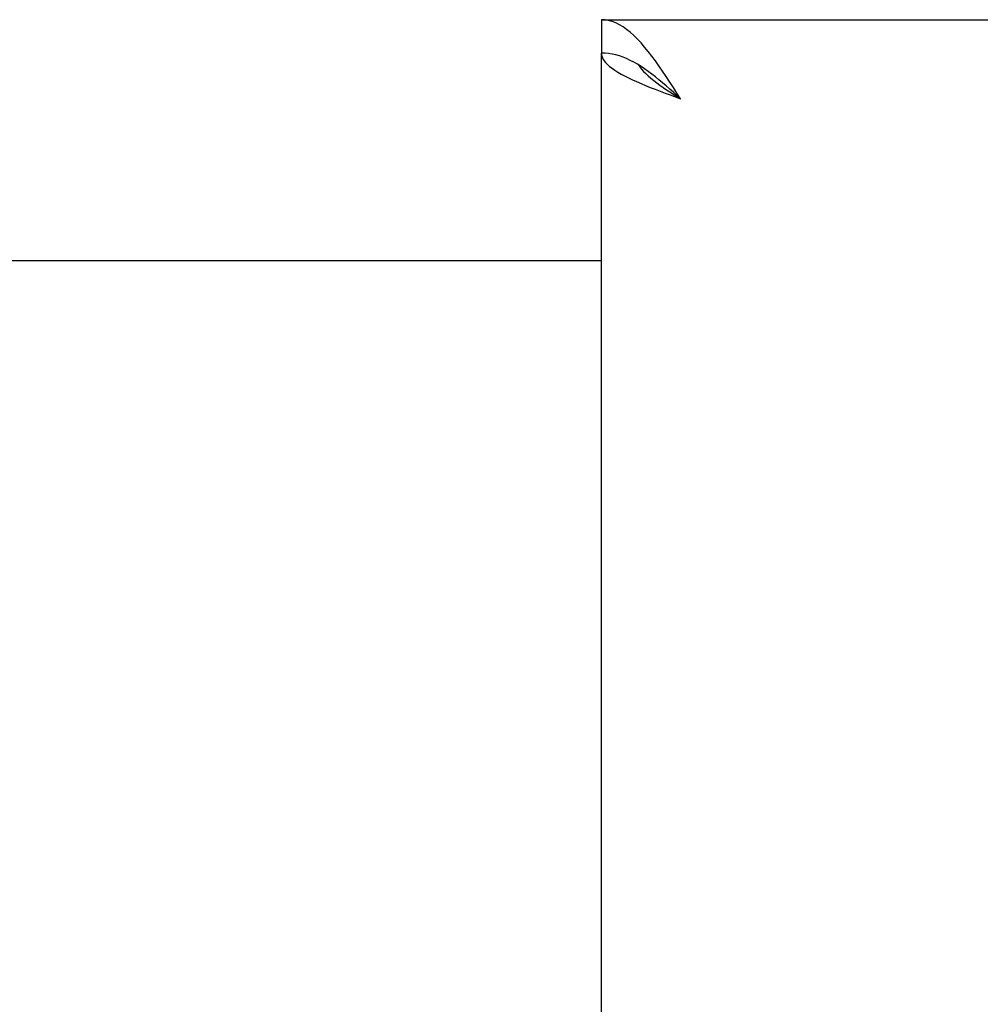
# Model space of a CAD drawing. Header units: inches. Extents: x 0 to 255, y -1 to 165.
# Tile 62 of 76: x 82.05 to 85.04, y 121.7 to 124.77. Entities that reach past the tile are written whole.
import ezdxf

# ---------------------------------------------------------------- set-up
doc = ezdxf.new("R2010")
doc.units = ezdxf.units.IN
doc.header["$LTSCALE"] = 14.034771
doc.header["$MEASUREMENT"] = 0
doc.layers.get('0').update_dxf_attribs({"linetype": 'CONTINUOUS'})
doc.layers.add('DIMENSIONS', color=7, linetype='CONTINUOUS')
doc.styles.get("Standard").update_dxf_attribs({"font": 'txt', "width": 0.8})
doc.dimstyles.new('DIMSTYLE_3', dxfattribs={"dimtxt": 1.170815, "dimasz": 1.501045, "dimexe": 0.09, "dimexo": 0.07, "dimgap": 0.039, "dimtad": 0, "dimtih": 1, "dimtoh": 1, "dimzin": 4, "dimdsep": 46, "dimtxsty": 'Standard', "dimblk": '_FILLED', "dimblk1": '_FILLED', "dimblk2": '_FILLED', "dimcen": 0.09, "dimadec": 0, "dimazin": 0, "dimtfac": 1, "dimtofl": 0, "dimtmove": 0, "dimatfit": 3, "dimldrblk": '_FILLED', "dimfxl": 0, "dimtolj": 1, "dimtzin": 4, "dimarcsym": 0})

# ---------------------------------------------------------------- blocks, each defined once
blk = doc.blocks.new('_FILLED')
at = {"color": 0, "linetype": 'ByBlock'}
blk.add_solid([(0, 0), (-1, 0.2), (-1, -0.2)], dxfattribs=at)
blk = doc.blocks.new('*D13')
at = {"layer": 'DIMENSIONS', "color": 2, "linetype": 'Continuous'}
for p, q in [((83.8576, 109.31), (80.8556, 109.31)), ((87.4826, 109.31), (90.3658, 109.31))]:
    blk.add_line(p, q, dxfattribs=at)
at = {"layer": 'DIMENSIONS', "color": 2, "linetype": 'Continuous', "xscale": 1.5010450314, "yscale": 1.5010450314, "zscale": 1.5010450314}
blk.add_blockref('_FILLED', (83.8576, 109.31), dxfattribs=at)
at = {"layer": 'DIMENSIONS', "color": 2, "linetype": 'Continuous', "xscale": 1.5010450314, "yscale": 1.5010450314, "zscale": 1.5010450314, "rotation": 180}
blk.add_blockref('_FILLED', (87.4826, 109.31), dxfattribs=at)
at = {"layer": 'DIMENSIONS', "color": 2, "linetype": 'Continuous', "insert": (90.9512, 109.8954), "char_height": 1.17082, "width": 3.746608, "attachment_point": 1, "line_spacing_factor": 0.9}
blk.add_mtext('3.63', dxfattribs=at)
blk = doc.blocks.new('*D14')
at = {"layer": 'DIMENSIONS', "color": 2, "linetype": 'Continuous'}
for p, q in [((78.3576, 106.468), (75.3661, 106.468)), ((81.9826, 106.468), (84.9847, 106.468))]:
    blk.add_line(p, q, dxfattribs=at)
at = {"layer": 'DIMENSIONS', "color": 2, "linetype": 'Continuous', "xscale": 1.5010450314, "yscale": 1.5010450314, "zscale": 1.5010450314}
blk.add_blockref('_FILLED', (78.3576, 106.468), dxfattribs=at)
at = {"layer": 'DIMENSIONS', "color": 2, "linetype": 'Continuous', "xscale": 1.5010450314, "yscale": 1.5010450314, "zscale": 1.5010450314, "rotation": 180}
blk.add_blockref('_FILLED', (81.9826, 106.468), dxfattribs=at)
at = {"layer": 'DIMENSIONS', "color": 2, "linetype": 'Continuous', "insert": (74.7807, 107.0534), "char_height": 1.17082, "width": 3.746608, "attachment_point": 3, "line_spacing_factor": 0.9}
blk.add_mtext('3.63', dxfattribs=at)

msp = doc.modelspace()

# ---------------------------------------------------------------- linework, layer by layer
at = {"color": 7, "linetype": 'Continuous'}
for p, q in [((83.8576, 124.767), (83.8576, 124.663)), ((83.9809, 124.6213), (83.9697, 124.6282))]:
    msp.add_line(p, q, dxfattribs=at)
at = {"color": 3, "linetype": 'Continuous'}
for p, q in [((83.8576, 124.767), (106.6701, 124.767)), ((83.8576, 44.371), (83.8576, 124.663)), ((81.9826, 124.017), (83.8576, 124.017))]:
    msp.add_line(p, q, dxfattribs=at)
for points in [[(84.0145, 124.6538), (84.0033, 124.6682), (83.9921, 124.6819), (83.9809, 124.6948), (83.9697, 124.7068), (83.9585, 124.7179), (83.9473, 124.7279), (83.9361, 124.7369), (83.9249, 124.7448), (83.9137, 124.7515), (83.9025, 124.757), (83.8913, 124.7614), (83.8801, 124.7645), (83.8688, 124.7664), (83.8576, 124.767)], [(83.8576, 124.663), (83.8582, 124.6571), (83.8598, 124.6512), (83.8624, 124.6452), (83.866, 124.6393), (83.8707, 124.6333), (83.8764, 124.6274), (83.8831, 124.6215), (83.8907, 124.6155), (83.8992, 124.6096), (83.9086, 124.6037), (83.9188, 124.5977), (83.9298, 124.5918), (83.9416, 124.5858), (83.9541, 124.5799)], [(84.1041, 124.5205), (84.0929, 124.5381), (84.0817, 124.5556), (84.0705, 124.5729), (84.0593, 124.59), (84.0481, 124.6067), (84.0369, 124.6229), (84.0257, 124.6387), (84.0145, 124.6538)], [(83.9541, 124.5799), (83.9672, 124.574), (83.9809, 124.568), (83.9951, 124.5621), (84.0098, 124.5562), (84.0249, 124.5502), (84.0403, 124.5443), (84.0561, 124.5383), (84.072, 124.5324), (84.1041, 124.5205)]]:
    msp.add_lwpolyline(points, dxfattribs=at)
at = {"color": 7, "linetype": 'Continuous'}
for points in [[(83.9697, 124.6282), (83.9585, 124.6346), (83.9473, 124.6404), (83.9361, 124.6456), (83.9249, 124.6501), (83.9137, 124.654), (83.9025, 124.6573), (83.8913, 124.6598), (83.8801, 124.6616), (83.8688, 124.6627), (83.8576, 124.663)], [(83.9735, 124.6259), (83.9772, 124.6203), (83.9826, 124.6132), (83.9889, 124.606), (83.9958, 124.5989), (84.0034, 124.5918), (84.0116, 124.5847), (84.0204, 124.5775), (84.0297, 124.5704), (84.0394, 124.5633), (84.0496, 124.5562), (84.0601, 124.549), (84.0709, 124.5419), (84.0818, 124.5348), (84.093, 124.5277), (84.1041, 124.5205)], [(84.1041, 124.5205), (84.0929, 124.5307), (84.0817, 124.5408), (84.0705, 124.5508), (84.0593, 124.5607), (84.0481, 124.5703), (84.0369, 124.5797), (84.0257, 124.5888), (84.0145, 124.5976), (84.0033, 124.6059), (83.9921, 124.6138), (83.9809, 124.6213)]]:
    msp.add_lwpolyline(points, dxfattribs=at)

# ---------------------------------------------------------------- dimensions: what is measured, and where the dimension line sits
at = {"layer": 'DIMENSIONS', "color": 2, "linetype": 'Continuous'}
for base, p1, p2, picture, middle in [((78.3576415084, 106.4679556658), (81.9826415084, 124.6430264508), (78.3576415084, 123.6420264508), '*D14', (72.9073651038, 106.4679556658)), ((83.8576415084, 109.3100356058), (87.4826415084, 123.6420264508), (83.8576415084, 44.3910264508), '*D13', (92.8244998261, 109.3100356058))]:
    dim = msp.add_linear_dim(base=base, p1=p1, p2=p2, angle=180, dimstyle='DIMSTYLE_3', dxfattribs=at)
    dim.commit()
    dim.dimension.update_dxf_attribs({"geometry": picture, "text_midpoint": middle, "dimtype": 160})

doc.saveas('drawing.dxf')
